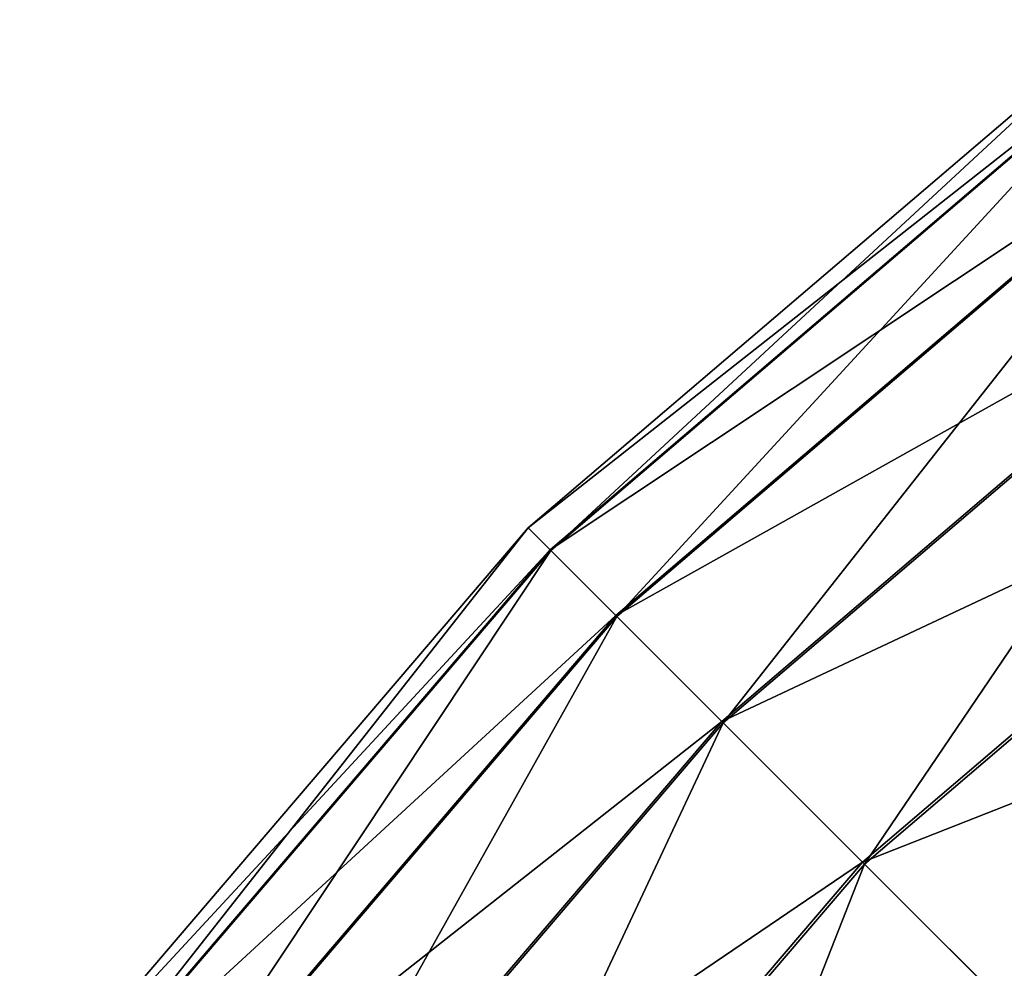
# Model space of a CAD drawing. Header units: metres. Extents: x -109 to 109, y -432 to 89.
# Tile 45 of 256: x -25.69 to -19.42, y -380.6 to -374.56. Entities that reach past the tile are written whole.
import ezdxf

# ---------------------------------------------------------------- set-up
doc = ezdxf.new("R2010")
doc.units = ezdxf.units.M
doc.layers.add('solid_506360_24502164', color=7, linetype='CONTINUOUS')

msp = doc.modelspace()

# ---------------------------------------------------------------- linework, layer by layer
at = {"layer": 'solid_506360_24502164'}
for points in [[(-18.662178, -374.563721, 282.489227), (-22.450636, -377.799377, 282.489227), (-18.545456, -374.724365, 284.271423)], [(-22.306828, -377.943176, 280.707581), (-22.450636, -377.799377, 282.489227), (-18.662178, -374.563721, 282.489227)], [(-18.542637, -374.728241, 280.707581), (-22.306828, -377.943176, 280.707581), (-18.662178, -374.563721, 282.489227)], [(-22.450636, -377.799377, 282.489227), (-22.310221, -377.939789, 284.271423), (-18.545456, -374.724365, 284.271423)], [(-18.545456, -374.724365, 284.271423), (-22.310221, -377.939789, 284.271423), (-18.198339, -375.202148, 285.9646)], [(-21.886021, -378.363983, 279.015991), (-22.306828, -377.943176, 280.707581), (-18.542637, -374.728241, 280.707581)], [(-18.192841, -375.209717, 279.015991), (-21.886021, -378.363983, 279.015991), (-18.542637, -374.728241, 280.707581)], [(-22.310221, -377.939789, 284.271423), (-21.892637, -378.357361, 285.9646), (-18.198339, -375.202148, 285.9646)], [(-18.198339, -375.202148, 285.9646), (-21.892637, -378.357361, 285.9646), (-17.638266, -375.973022, 287.483704)], [(-21.20936, -379.040649, 277.499451), (-21.886021, -378.363983, 279.015991), (-18.192841, -375.209717, 279.015991)], [(-17.630363, -375.983887, 277.499451), (-21.20936, -379.040649, 277.499451), (-18.192841, -375.209717, 279.015991)], [(-21.892637, -378.357361, 285.9646), (-21.218866, -379.031128, 287.483704), (-17.638266, -375.973022, 287.483704)], [(-17.638266, -375.973022, 287.483704), (-21.218866, -379.031128, 287.483704), (-16.893373, -376.99826, 288.752411)], [(-20.310844, -379.939148, 276.234161), (-21.20936, -379.040649, 277.499451), (-17.630363, -375.983887, 277.499451)], [(-16.883467, -377.011902, 276.234161), (-20.310844, -379.939148, 276.234161), (-17.630363, -375.983887, 277.499451)], [(-21.218866, -379.031128, 287.483704), (-20.322762, -379.927246, 288.752411), (-16.893373, -376.99826, 288.752411)], [(-16.893373, -376.99826, 288.752411), (-20.322762, -379.927246, 288.752411), (-16.001095, -378.226379, 289.70697)], [(-19.235615, -381.014374, 275.283691), (-20.310844, -379.939148, 276.234161), (-16.883467, -377.011902, 276.234161)], [(-22.450636, -377.799377, 282.489227), (-25.686283, -381.58783, 282.489227), (-22.310221, -377.939789, 284.271423)], [(-25.521749, -381.707367, 280.707581), (-25.686283, -381.58783, 282.489227), (-22.450636, -377.799377, 282.489227)], [(-22.306828, -377.943176, 280.707581), (-25.521749, -381.707367, 280.707581), (-22.450636, -377.799377, 282.489227)], [(-25.686283, -381.58783, 282.489227), (-25.525631, -381.704529, 284.271423), (-22.310221, -377.939789, 284.271423)], [(-22.310221, -377.939789, 284.271423), (-25.525631, -381.704529, 284.271423), (-21.892637, -378.357361, 285.9646)], [(-25.040297, -382.057159, 279.015991), (-25.521749, -381.707367, 280.707581), (-22.306828, -377.943176, 280.707581)], [(-21.886021, -378.363983, 279.015991), (-25.040297, -382.057159, 279.015991), (-22.306828, -377.943176, 280.707581)], [(-20.322762, -379.927246, 288.752411), (-19.249348, -381.000641, 289.70697), (-16.001095, -378.226379, 289.70697)], [(-25.525631, -381.704529, 284.271423), (-25.047865, -382.051666, 285.9646), (-21.892637, -378.357361, 285.9646)], [(-21.892637, -378.357361, 285.9646), (-25.047865, -382.051666, 285.9646), (-21.218866, -379.031128, 287.483704)], [(-24.266113, -382.619629, 277.499451), (-25.040297, -382.057159, 279.015991), (-21.886021, -378.363983, 279.015991)], [(-21.20936, -379.040649, 277.499451), (-24.266113, -382.619629, 277.499451), (-21.886021, -378.363983, 279.015991)], [(-25.047865, -382.051666, 285.9646), (-24.276989, -382.611725, 287.483704), (-21.218866, -379.031128, 287.483704)], [(-21.218866, -379.031128, 287.483704), (-24.276989, -382.611725, 287.483704), (-20.322762, -379.927246, 288.752411)], [(-23.2381, -383.366547, 276.234161), (-24.266113, -382.619629, 277.499451), (-21.20936, -379.040649, 277.499451)], [(-20.310844, -379.939148, 276.234161), (-23.2381, -383.366547, 276.234161), (-21.20936, -379.040649, 277.499451)], [(-24.276989, -382.611725, 287.483704), (-23.251736, -383.356628, 288.752411), (-20.322762, -379.927246, 288.752411)], [(-20.322762, -379.927246, 288.752411), (-23.251736, -383.356628, 288.752411), (-19.249348, -381.000641, 289.70697)], [(-22.007906, -384.260315, 275.283691), (-23.2381, -383.366547, 276.234161), (-20.310844, -379.939148, 276.234161)], [(-19.235615, -381.014374, 275.283691), (-22.007906, -384.260315, 275.283691), (-20.310844, -379.939148, 276.234161)]]:
    msp.add_3dface(points, dxfattribs=at)

doc.saveas('drawing.dxf')
